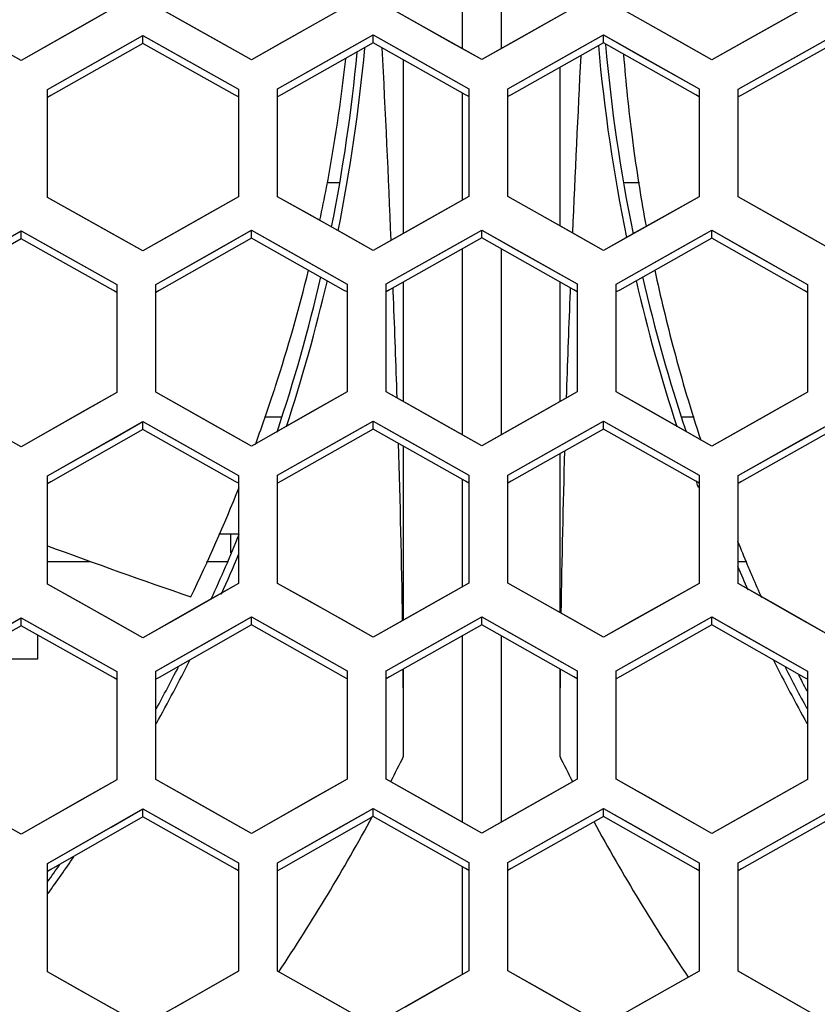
# Model space of a CAD drawing. Header units: millimetres. Extents: x 0 to 420, y 0 to 297.
# Tile 29 of 139: x 117.72 to 121.8, y 103.66 to 108.71. Entities that reach past the tile are written whole.
import ezdxf

# ---------------------------------------------------------------- set-up
doc = ezdxf.new("R2010")
doc.units = ezdxf.units.MM
doc.header["$LTSCALE"] = 23.1
doc.linetypes.add('DASHED', pattern=[0.2, 0.1, -0.1])
doc.layers.get('0').update_dxf_attribs({"linetype": 'CONTINUOUS'})
doc.layers.add('DIM_PILOTEES', color=7, linetype='CONTINUOUS')
doc.layers.add('LAY0001', color=7, linetype='CONTINUOUS')
doc.styles.get("Standard").update_dxf_attribs({"font": 'txt', "width": 0.7})
doc.dimstyles.new('DIMSTYLE_7', dxfattribs={"dimtxt": 2.5, "dimasz": 3.5, "dimexe": 2, "dimexo": 0, "dimtad": 1, "dimdsep": 46, "dimtxsty": 'Standard', "dimblk": '_FILLED', "dimblk1": '_FILLED', "dimblk2": '_FILLED', "dimcen": 0.09, "dimazin": 2, "dimtp": 0.3, "dimtm": 0.3, "dimtfac": 1, "dimtmove": 0, "dimatfit": 2, "dimldrblk": '_FILLED', "dimfxl": 0, "dimtolj": 1, "dimarcsym": 0})

# ---------------------------------------------------------------- blocks, each defined once
blk = doc.blocks.new('_FILLED')
at = {"color": 0, "linetype": 'ByBlock'}
blk.add_solid([(0, 0), (-1, 0.1429), (-1, -0.1429)], dxfattribs=at)
blk = doc.blocks.new('*D14')
at = {"layer": 'DIM_PILOTEES', "color": 2, "linetype": 'Continuous'}
for p, q in [((120.1827, 77.6871), (177.0028, 120.8628)), ((161.5321, 109.1071), (120.1827, 77.6871)), ((78.8334, 46.267), (120.1827, 77.6871))]:
    blk.add_line(p, q, dxfattribs=at)
at = {"layer": 'DIM_PILOTEES', "color": 2, "linetype": 'Continuous', "xscale": 3.5, "yscale": 3.5, "zscale": 3.5}
for p, rotation in [((161.5321, 109.1071), 37.2300217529), ((78.8334, 46.267), 217.2300217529)]:
    blk.add_blockref('_FILLED', p, dxfattribs=dict(at, rotation=rotation))
at = {"layer": 'DIM_PILOTEES', "color": 2, "linetype": 'Continuous', "insert": (166.7709, 117.0127), "char_height": 2.5, "width": 15.714286, "attachment_point": 1, "rotation": 37.23, "line_spacing_factor": 0.9}
blk.add_mtext('{\\ftxt;\\W0.0001;\\H0.0001;\\~}{\\ftxt;\\W0.7857142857;\\H2.5; }{\\ftxt;\\W0.0001;\\H0.0001;\\~}{\\ftxt;\\W0.0001;\\H0.0001;\\~}{\\ftxt;\\W1.3333333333;\\H2.5; }{\\ftxt;\\W0.0001;\\H0.0001;\\~}{\\ftxt;\\W0.0001;\\H0.0001;\\~}{\\ftxt;\\W2.0714285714;\\H2.5; }{\\ftxt;\\W0.0001;\\H0.0001;\\~}', dxfattribs=at)

msp = doc.modelspace()

# ---------------------------------------------------------------- linework, layer by layer
at = {"color": 7, "linetype": 'Continuous'}
for p, q in [((119.9837, 109.5115), (119.9837, 108.5619)), ((120.1837, 109.5115), (120.1837, 108.5619)), ((118.7408, 108.5957), (118.4137, 108.779)), ((119.3937, 108.781), (119.0666, 108.5964)), ((119.9208, 108.5973), (119.5937, 108.7812)), ((120.5737, 108.7812), (120.2466, 108.5973)), ((121.1008, 108.5964), (120.7737, 108.781)), ((121.7537, 108.779), (121.4266, 108.5957)), ((117.7237, 108.5007), (117.2337, 108.7743)), ((118.2137, 108.7784), (117.8866, 108.5931)), ((118.1843, 108.5365), (118.348, 108.6292)), ((118.348, 108.5887), (118.348, 108.6292)), ((118.348, 108.6292), (118.5118, 108.5375)), ((119.3643, 108.5393), (119.528, 108.6316)), ((119.528, 108.5911), (119.528, 108.6316)), ((119.528, 108.6316), (119.6918, 108.5396)), ((120.5442, 108.5395), (120.708, 108.6316)), ((120.708, 108.591), (120.708, 108.6316)), ((120.708, 108.6316), (120.8718, 108.5392)), ((121.7242, 108.5373), (121.888, 108.629)), ((117.8866, 108.5931), (117.7237, 108.5007)), ((118.348, 108.5887), (117.8754, 108.3209)), ((118.8207, 108.3238), (118.348, 108.5887)), ((118.9037, 108.5044), (118.7408, 108.5957)), ((119.0666, 108.5964), (118.9037, 108.5044)), ((119.528, 108.5911), (119.0554, 108.3243)), ((120.0007, 108.3252), (119.528, 108.5911)), ((120.0837, 108.5056), (119.9208, 108.5973)), ((120.2466, 108.5973), (120.0837, 108.5056)), ((120.708, 108.591), (120.2353, 108.3252)), ((121.1806, 108.3242), (120.708, 108.591)), ((121.2637, 108.5044), (121.1008, 108.5964)), ((121.4266, 108.5957), (121.2637, 108.5044)), ((121.888, 108.5885), (121.4153, 108.3236)), ((117.858, 108.3516), (118.1843, 108.5365)), ((118.5118, 108.5375), (118.838, 108.3546)), ((119.038, 108.3551), (119.3643, 108.5393)), ((119.6918, 108.5396), (120.018, 108.356)), ((120.218, 108.356), (120.5442, 108.5395)), ((120.8718, 108.5392), (121.198, 108.3549)), ((121.398, 108.3545), (121.7242, 108.5373)), ((119.6837, 107.6154), (119.6837, 108.5036)), ((120.4837, 108.4649), (120.4837, 107.654)), ((117.858, 107.7995), (117.858, 108.3516)), ((118.838, 108.3546), (118.838, 107.8025)), ((119.038, 107.803), (119.038, 108.3551)), ((119.9837, 108.3348), (119.9837, 107.7846)), ((120.018, 108.3155), (120.0007, 108.3252)), ((120.018, 108.3155), (120.0007, 108.3252)), ((120.018, 108.356), (120.018, 107.8039)), ((120.218, 107.8039), (120.218, 108.356)), ((120.2353, 108.3252), (120.218, 108.3155)), ((120.2353, 108.3252), (120.218, 108.3155)), ((121.198, 108.3549), (121.198, 107.8028)), ((121.398, 107.8024), (121.398, 108.3545)), ((117.8754, 108.3209), (117.858, 108.311)), ((118.838, 108.3141), (118.8207, 108.3238)), ((118.838, 108.3141), (118.8207, 108.3238)), ((119.0554, 108.3243), (119.038, 108.3145)), ((119.0554, 108.3243), (119.038, 108.3145)), ((121.198, 108.3144), (121.1806, 108.3242)), ((121.198, 108.3144), (121.1806, 108.3242)), ((121.4153, 108.3236), (121.398, 108.3139)), ((121.4153, 108.3236), (121.398, 108.3139)), ((119.3542, 107.8744), (119.2918, 107.8744)), ((120.893, 107.8744), (120.8149, 107.8744)), ((118.1851, 107.6163), (117.858, 107.7995)), ((118.838, 107.8025), (118.5109, 107.6174)), ((119.3651, 107.6191), (119.038, 107.803)), ((120.018, 107.8039), (119.6909, 107.6195)), ((120.5451, 107.6194), (120.218, 107.8039)), ((121.198, 107.8028), (120.8709, 107.619)), ((121.7251, 107.6172), (121.398, 107.8024)), ((117.56, 107.5341), (117.7237, 107.6272)), ((117.7237, 107.5866), (117.7237, 107.6272)), ((117.7237, 107.6272), (117.8875, 107.5355)), ((118.74, 107.5383), (118.9037, 107.631)), ((118.9037, 107.5904), (118.9037, 107.631)), ((118.9037, 107.631), (119.0675, 107.539)), ((119.528, 107.5275), (119.3651, 107.6191)), ((119.6909, 107.6195), (119.528, 107.5275)), ((119.92, 107.5399), (120.0837, 107.6322)), ((120.0837, 107.5916), (120.0837, 107.6322)), ((120.0837, 107.6322), (120.2475, 107.5399)), ((120.708, 107.5274), (120.5451, 107.6194)), ((120.8709, 107.619), (120.708, 107.5274)), ((121.1, 107.539), (121.2637, 107.631)), ((121.2637, 107.5904), (121.2637, 107.631)), ((121.2637, 107.631), (121.4275, 107.5383)), ((117.7237, 107.5866), (117.2512, 107.3178)), ((118.1964, 107.3218), (117.7237, 107.5866)), ((118.348, 107.525), (118.1851, 107.6163)), ((118.5109, 107.6174), (118.348, 107.525)), ((118.9037, 107.5904), (118.4311, 107.3227)), ((119.3764, 107.3247), (118.9037, 107.5904)), ((120.0837, 107.5916), (119.6111, 107.3249)), ((120.5563, 107.3249), (120.0837, 107.5916)), ((121.2637, 107.5904), (120.7911, 107.3247)), ((121.7363, 107.3227), (121.2637, 107.5904)), ((121.888, 107.5248), (121.7251, 107.6172)), ((117.8875, 107.5355), (118.2137, 107.3528)), ((118.4137, 107.3534), (118.74, 107.5383)), ((119.0675, 107.539), (119.3937, 107.3555)), ((119.5937, 107.3557), (119.92, 107.5399)), ((119.9837, 107.5352), (119.9837, 106.5829)), ((120.1837, 107.5352), (120.1837, 106.5829)), ((120.2475, 107.5399), (120.5737, 107.3557)), ((120.7737, 107.3555), (121.1, 107.539)), ((121.4275, 107.5383), (121.7537, 107.3534)), ((119.6837, 106.7521), (119.6837, 107.3659)), ((120.4837, 107.3659), (120.4837, 106.7521)), ((118.2137, 107.3121), (118.1964, 107.3218)), ((118.2137, 107.3528), (118.2137, 106.7998)), ((118.4137, 106.8005), (118.4137, 107.3534)), ((118.4311, 107.3227), (118.4137, 107.3128)), ((118.4311, 107.3227), (118.4137, 107.3128)), ((119.3937, 107.3149), (119.3764, 107.3247)), ((119.3937, 107.3149), (119.3764, 107.3247)), ((119.3937, 107.3555), (119.3937, 106.8026)), ((119.5937, 106.8028), (119.5937, 107.3557)), ((119.6111, 107.3249), (119.5937, 107.3151)), ((119.6303, 107.3165), (119.6296, 107.3354)), ((119.6306, 107.3172), (119.6299, 107.336)), ((120.5375, 107.336), (120.5368, 107.3172)), ((120.5379, 107.3354), (120.5372, 107.3165)), ((120.5737, 107.3151), (120.5563, 107.3249)), ((120.5737, 107.3151), (120.5563, 107.3249)), ((120.5737, 107.3557), (120.5737, 106.8028)), ((120.7737, 106.8026), (120.7737, 107.3555)), ((120.7911, 107.3247), (120.7737, 107.3149)), ((120.7911, 107.3247), (120.7737, 107.3149)), ((121.7537, 107.3128), (121.7363, 107.3227)), ((121.7537, 107.3534), (121.7537, 106.8005)), ((118.2137, 106.7998), (117.8867, 106.614)), ((118.7408, 106.6168), (118.4137, 106.8005)), ((119.3937, 106.8026), (119.0667, 106.6175)), ((119.9208, 106.6184), (119.5937, 106.8028)), ((119.6505, 106.7716), (119.6494, 106.805)), ((120.5737, 106.8028), (120.2466, 106.6184)), ((120.5181, 106.805), (120.517, 106.7716)), ((121.1008, 106.6175), (120.7737, 106.8026)), ((121.7537, 106.8005), (121.4266, 106.6168)), ((118.9709, 106.6744), (119.0589, 106.6744)), ((121.1097, 106.6744), (121.1732, 106.6744)), ((117.7237, 106.5213), (117.5608, 106.6125)), ((117.8867, 106.614), (117.7237, 106.5213)), ((118.348, 106.6096), (117.8755, 106.3411)), ((118.1843, 106.5573), (118.348, 106.6503)), ((118.348, 106.6096), (118.348, 106.6503)), ((118.348, 106.6503), (118.5118, 106.5583)), ((118.8206, 106.3441), (118.348, 106.6096)), ((118.9037, 106.5252), (118.7408, 106.6168)), ((119.0667, 106.6175), (118.9037, 106.5252)), ((119.528, 106.6121), (119.0555, 106.3446)), ((119.3643, 106.5602), (119.528, 106.6528)), ((119.528, 106.6121), (119.528, 106.6528)), ((119.528, 106.6528), (119.6918, 106.5605)), ((120.0006, 106.3456), (119.528, 106.6121)), ((120.0837, 106.5265), (119.9208, 106.6184)), ((120.2466, 106.6184), (120.0837, 106.5265)), ((120.708, 106.6121), (120.2354, 106.3456)), ((120.5442, 106.5604), (120.708, 106.6527)), ((120.708, 106.6121), (120.708, 106.6527)), ((120.708, 106.6527), (120.8717, 106.5601)), ((121.1806, 106.3445), (120.708, 106.6121)), ((121.2637, 106.5252), (121.1008, 106.6175)), ((121.4266, 106.6168), (121.2637, 106.5252)), ((121.888, 106.6094), (121.4154, 106.3439)), ((121.7242, 106.5581), (121.888, 106.6501)), ((119.038, 106.3754), (119.3643, 106.5602)), ((119.6918, 106.5605), (120.018, 106.3764)), ((120.218, 106.3764), (120.5442, 106.5604)), ((120.8717, 106.5601), (121.198, 106.3753)), ((117.858, 106.3718), (118.1843, 106.5573)), ((118.5118, 106.5583), (118.838, 106.375)), ((119.6837, 105.6336), (119.6837, 106.5244)), ((121.398, 106.3748), (121.7242, 106.5581)), ((120.4837, 106.4856), (120.4837, 105.6724)), ((117.858, 105.8181), (117.858, 106.3718)), ((118.838, 106.375), (118.838, 105.8213)), ((119.038, 105.8217), (119.038, 106.3754)), ((120.018, 106.3764), (120.018, 105.8227)), ((120.218, 105.8227), (120.218, 106.3764)), ((121.198, 106.3753), (121.198, 105.8216)), ((121.398, 105.8211), (121.398, 106.3748)), ((117.8755, 106.3411), (117.858, 106.3311)), ((118.838, 106.3343), (118.8206, 106.3441)), ((119.0555, 106.3446), (119.038, 106.3347)), ((119.0555, 106.3446), (119.038, 106.3347)), ((119.9837, 106.3551), (119.9837, 105.8034)), ((120.018, 106.3357), (120.0006, 106.3456)), ((120.018, 106.3357), (120.0006, 106.3456)), ((120.2354, 106.3456), (120.218, 106.3357)), ((120.2354, 106.3455), (120.218, 106.3357)), ((121.198, 106.3346), (121.1806, 106.3445)), ((121.198, 106.3346), (121.1806, 106.3445)), ((121.4154, 106.3439), (121.398, 106.3341)), ((118.1851, 105.6344), (117.858, 105.8181)), ((118.838, 105.8213), (118.511, 105.6355)), ((119.3651, 105.6374), (119.038, 105.8217)), ((120.018, 105.8227), (119.6909, 105.6377)), ((120.5451, 105.6377), (120.218, 105.8227)), ((121.198, 105.8216), (120.8709, 105.6373)), ((121.7251, 105.6353), (121.398, 105.8211)), ((119.92, 105.5579), (120.0837, 105.6505)), ((120.0837, 105.6098), (120.0837, 105.6505)), ((120.0837, 105.6505), (120.2474, 105.5579)), ((117.7237, 105.6045), (117.2513, 105.335)), ((117.56, 105.5519), (117.7237, 105.6452)), ((117.7237, 105.6045), (117.7237, 105.6452)), ((117.7237, 105.6452), (117.8875, 105.5534)), ((118.1963, 105.3392), (117.7237, 105.6045)), ((118.348, 105.5429), (118.1851, 105.6344)), ((118.511, 105.6355), (118.348, 105.5429)), ((118.9037, 105.6085), (118.4312, 105.34)), ((118.74, 105.5562), (118.9037, 105.6492)), ((118.9037, 105.6085), (118.9037, 105.6492)), ((118.9037, 105.6492), (119.0675, 105.557)), ((119.3763, 105.3421), (118.9037, 105.6085)), ((119.528, 105.5455), (119.3651, 105.6374)), ((119.6909, 105.6377), (119.528, 105.5455)), ((120.0837, 105.6098), (119.6112, 105.3424)), ((120.5562, 105.3424), (120.0837, 105.6098)), ((120.708, 105.5454), (120.5451, 105.6377)), ((120.8709, 105.6373), (120.708, 105.5454)), ((121.2637, 105.6085), (120.7912, 105.3421)), ((121.1, 105.557), (121.2637, 105.6492)), ((121.2637, 105.6085), (121.2637, 105.6492)), ((121.2637, 105.6492), (121.4274, 105.5562)), ((121.7362, 105.34), (121.2637, 105.6085)), ((121.888, 105.5427), (121.7251, 105.6353)), ((117.8875, 105.5534), (118.2137, 105.3701)), ((118.4137, 105.3708), (118.74, 105.5562)), ((119.0675, 105.557), (119.3937, 105.373)), ((119.5937, 105.3732), (119.92, 105.5579)), ((119.9837, 105.5533), (119.9837, 104.5982)), ((120.1837, 105.5533), (120.1837, 104.5982)), ((120.2474, 105.5579), (120.5737, 105.3732)), ((120.7737, 105.373), (121.1, 105.557)), ((121.4274, 105.5562), (121.7537, 105.3708)), ((118.2137, 105.3701), (118.2137, 104.8156)), ((118.4137, 104.8163), (118.4137, 105.3708)), ((119.3937, 105.373), (119.3937, 104.8185)), ((119.5937, 104.8188), (119.5937, 105.3732)), ((119.6837, 104.9358), (119.6837, 105.3835)), ((120.4837, 105.3835), (120.4837, 104.9358)), ((120.5737, 105.3732), (120.5737, 104.8188)), ((120.7737, 104.8185), (120.7737, 105.373)), ((121.7069, 105.3533), (121.7099, 105.3475)), ((121.7101, 105.3548), (121.7132, 105.3491)), ((121.7537, 105.3708), (121.7537, 104.8163)), ((118.2137, 105.3294), (118.1963, 105.3392)), ((118.2137, 105.3294), (118.1963, 105.3392)), ((118.4312, 105.34), (118.4137, 105.3301)), ((118.4312, 105.34), (118.4137, 105.3301)), ((119.3937, 105.3323), (119.3763, 105.3421)), ((119.6112, 105.3424), (119.5937, 105.3325)), ((119.6112, 105.3424), (119.5937, 105.3325)), ((120.5737, 105.3325), (120.5562, 105.3424)), ((120.5737, 105.3325), (120.5562, 105.3424)), ((120.7912, 105.3421), (120.7737, 105.3323)), ((120.7912, 105.3421), (120.7737, 105.3323)), ((121.7537, 105.3301), (121.7362, 105.34)), ((121.7537, 105.3301), (121.7362, 105.34)), ((118.2137, 104.8156), (117.8867, 104.6292)), ((118.7408, 104.6321), (118.4137, 104.8163)), ((119.3937, 104.8185), (119.0667, 104.6328)), ((119.9208, 104.6338), (119.5937, 104.8188)), ((120.5737, 104.8188), (120.2466, 104.6338)), ((121.1008, 104.6328), (120.7737, 104.8185)), ((121.7537, 104.8163), (121.4266, 104.6321)), ((118.1843, 104.5724), (118.348, 104.6657)), ((118.348, 104.6249), (118.348, 104.6657)), ((118.348, 104.6657), (118.5118, 104.5735)), ((119.3643, 104.5754), (119.528, 104.6683)), ((119.528, 104.6275), (119.528, 104.6683)), ((119.528, 104.6683), (119.6918, 104.5757)), ((120.5443, 104.5757), (120.708, 104.6682)), ((120.708, 104.6274), (120.708, 104.6682)), ((120.708, 104.6682), (120.8717, 104.5753)), ((121.7243, 104.5732), (121.888, 104.6654)), ((117.7237, 104.5362), (117.5608, 104.6277)), ((117.8867, 104.6292), (117.7237, 104.5362)), ((118.348, 104.6249), (117.8756, 104.3555)), ((118.8206, 104.3586), (118.348, 104.6249)), ((118.9037, 104.5402), (118.7408, 104.6321)), ((119.0667, 104.6328), (118.9037, 104.5402)), ((119.528, 104.6275), (119.0555, 104.3592)), ((120.0005, 104.3602), (119.528, 104.6275)), ((120.0837, 104.5416), (119.9208, 104.6338)), ((120.2466, 104.6338), (120.0837, 104.5416)), ((120.708, 104.6274), (120.2355, 104.3602)), ((121.1805, 104.3591), (120.708, 104.6274)), ((121.2637, 104.5402), (121.1008, 104.6328)), ((121.4266, 104.6321), (121.2637, 104.5402)), ((121.888, 104.6246), (121.4155, 104.3585)), ((117.858, 104.3863), (118.1843, 104.5724)), ((118.5118, 104.5735), (118.838, 104.3896)), ((119.038, 104.39), (119.3643, 104.5754)), ((119.6918, 104.5757), (120.018, 104.3911)), ((120.218, 104.3911), (120.5443, 104.5757)), ((120.8717, 104.5753), (121.198, 104.3899)), ((121.398, 104.3894), (121.7243, 104.5732)), ((118.838, 104.3896), (118.838, 103.8343)), ((119.038, 103.8348), (119.038, 104.39)), ((120.018, 104.3911), (120.018, 103.8358)), ((120.218, 103.8358), (120.218, 104.3911)), ((121.198, 104.3899), (121.198, 103.8346)), ((121.398, 103.8341), (121.398, 104.3894)), ((117.858, 103.831), (117.858, 104.3863)), ((117.8756, 104.3555), (117.858, 104.3455)), ((117.8756, 104.3555), (117.858, 104.3455)), ((118.838, 104.3488), (118.8206, 104.3586)), ((118.838, 104.3488), (118.8206, 104.3586)), ((119.0555, 104.3592), (119.038, 104.3492)), ((119.0555, 104.3592), (119.038, 104.3492)), ((119.9837, 104.3697), (119.9837, 103.8164)), ((120.018, 104.3503), (120.0005, 104.3602)), ((120.018, 104.3503), (120.0005, 104.3602)), ((120.2355, 104.3602), (120.218, 104.3503)), ((120.2355, 104.3602), (120.218, 104.3503)), ((121.198, 104.3491), (121.1805, 104.3591)), ((121.198, 104.3491), (121.1805, 104.3591)), ((121.4155, 104.3585), (121.398, 104.3486)), ((121.4155, 104.3585), (121.398, 104.3486)), ((118.838, 103.8343), (118.511, 103.648)), ((119.3651, 103.6499), (119.038, 103.8348)), ((120.018, 103.8358), (119.691, 103.6503)), ((120.5451, 103.6502), (120.218, 103.8358)), ((121.198, 103.8346), (120.8709, 103.6498)), ((121.7251, 103.6478), (121.398, 103.8341)), ((118.1851, 103.6469), (117.858, 103.831))]:
    msp.add_line(p, q, dxfattribs=at)
at = {"color": 3, "linetype": 'Continuous'}
for p, q in [((118.838, 106.0744), (118.736, 106.0744)), ((118.7976, 105.9785), (118.7976, 106.0744)), ((117.858, 105.9344), (118.0773, 105.9344)), ((118.6738, 105.9344), (118.7791, 105.9344)), ((121.398, 105.9344), (121.4394, 105.9344)), ((117.8091, 105.4344), (117.8088, 105.5568)), ((117.4255, 105.4344), (117.8091, 105.4344))]:
    msp.add_line(p, q, dxfattribs=at)
at = {"color": 2, "linetype": 'DASHED'}
msp.add_circle((120.1827, 77.6871), 51.9325, dxfattribs=at)
at = {"color": 7, "linetype": 'Continuous'}
for centre, radius, start, end in [((129.3837, 109.3544), 8.7367, 185.09736, 191.62182), ((129.3837, 109.3544), 8.7, 185.08989, 191.54465), ((110.7837, 109.3544), 8.7, 348.69118, 354.6419), ((110.7837, 109.3544), 8.7367, 348.60839, 354.80703), ((-3.095, 102.3712), 122.8254, 2.430441, 2.890599), ((129.2284, 109.1895), 8.4436, 184.47577, 187.35105), ((110.9955, 109.4348), 8.443, 349.18434, 353.70872), ((252.8399, 101.9231), 132.4133, 177.141905, 177.535229), ((129.2256, 109.1892), 8.4408, 187.35136, 187.75971), ((129.2261, 109.1893), 8.4413, 187.75988, 190.49895), ((110.9986, 109.4344), 8.44, 348.02177, 349.18345), ((110.9959, 109.4352), 8.4428, 342.04609, 346.24083), ((129.2258, 109.1894), 8.441, 192.05082, 194.89753), ((110.7837, 109.3544), 8.7, 341.52101, 346.9609), ((110.7837, 109.3544), 8.7367, 341.7943, 346.89289), ((129.3837, 109.3544), 8.7367, 193.10711, 198.2057), ((129.3837, 109.3544), 8.7, 193.03682, 198.46126), ((35.9457, 104.0008), 83.7506, 1.918788, 2.26941), ((204.2218, 104.0008), 83.7506, 177.73059, 178.081212), ((129.2263, 109.1896), 8.4415, 194.89808, 198.18254), ((110.9978, 109.4347), 8.4408, 341.63708, 342.04543), ((110.9966, 109.4351), 8.4421, 339.88908, 341.637), ((59.9034, 104.7308), 59.7817, 0.862435, 1.734084), ((182.8076, 104.6715), 62.3259, 178.318475, 179.082862), ((110.9867, 109.4391), 8.4528, 334.13978, 338.29354), ((129.3837, 109.3544), 8.7367, 200.19361, 200.37577), ((110.7837, 109.3544), 8.7, 335.46524, 337.84297), ((130.1913, 139.4193), 35.6089, 249.73549, 250.99106), ((129.2239, 109.1888), 8.439, 201.92805, 202.80959), ((110.7837, 109.3544), 8.7367, 335.75582, 337.22437), ((129.3837, 109.3544), 8.7, 203.32566, 204.19784), ((129.2237, 109.1887), 8.4387, 202.8096, 203.27272), ((129.2235, 109.1887), 8.4386, 203.27273, 204.05988), ((110.7837, 109.3544), 8.7367, 330.88802, 333.28758), ((129.3837, 109.3544), 8.7367, 206.71242, 209.11198), ((110.7837, 109.3544), 8.7, 331.31214, 332.91092), ((74.8204, 104.9303), 44.8633, 0.00711, 0.57716), ((165.347, 104.9303), 44.8633, 179.42284, 179.99289), ((129.3837, 109.3544), 8.7, 207.09293, 208.66876), ((129.2225, 109.1882), 8.4374, 207.07726, 207.32124), ((129.2224, 109.1881), 8.4374, 207.32124, 207.66129), ((110.7837, 109.3544), 9.9365, 332.75537, 333.59701), ((129.3837, 109.3544), 9.9365, 206.40299, 207.2435), ((110.7837, 109.3544), 9.9365, 326.22977, 331.60372), ((129.3837, 109.3544), 9.9365, 208.58107, 213.96301), ((110.7837, 109.3544), 8.7367, 324.11056, 325.61257), ((110.7837, 109.3544), 8.7, 324.42136, 325.1341)]:
    msp.add_arc(centre, radius, start, end, dxfattribs=at)
at = {"layer": 'LAY0001', "color": 7, "linetype": 'Continuous'}
for p, q in [((118.5775, 108.6873), (118.4137, 108.779)), ((119.3937, 108.781), (119.23, 108.6886)), ((119.7575, 108.6892), (119.5937, 108.7812)), ((120.5737, 108.7812), (120.4099, 108.6892)), ((120.9375, 108.6886), (120.7737, 108.781)), ((121.7537, 108.779), (121.5899, 108.6873)), ((118.2137, 108.7784), (118.05, 108.6856)), ((118.05, 108.6856), (117.7237, 108.5007)), ((118.9037, 108.5044), (118.5775, 108.6873)), ((119.23, 108.6886), (118.9037, 108.5044)), ((120.0837, 108.5056), (119.7575, 108.6892)), ((120.4099, 108.6892), (120.0837, 108.5056)), ((121.2637, 108.5044), (120.9375, 108.6886)), ((121.5899, 108.6873), (121.2637, 108.5044)), ((117.858, 108.3516), (118.348, 108.6292)), ((118.348, 108.6292), (118.838, 108.3546)), ((119.038, 108.3551), (119.528, 108.6316)), ((119.528, 108.6316), (120.018, 108.356)), ((120.218, 108.356), (120.708, 108.6316)), ((120.708, 108.6316), (121.198, 108.3549)), ((121.398, 108.3545), (121.888, 108.629)), ((117.7237, 108.5007), (117.5608, 108.5917)), ((117.858, 107.7995), (117.858, 108.3516)), ((118.838, 108.3546), (118.838, 107.8025)), ((119.038, 107.803), (119.038, 108.3551)), ((120.018, 108.356), (120.018, 107.8039)), ((120.218, 107.8039), (120.218, 108.356)), ((121.198, 108.3549), (121.198, 107.8028)), ((121.398, 107.8024), (121.398, 108.3545)), ((118.0218, 107.7078), (117.858, 107.7995)), ((118.838, 107.8025), (118.6743, 107.7099)), ((119.2018, 107.7109), (119.038, 107.803)), ((120.018, 107.8039), (119.8543, 107.7116)), ((120.3818, 107.7116), (120.218, 107.8039)), ((121.198, 107.8028), (121.0342, 107.7108)), ((121.5617, 107.7097), (121.398, 107.8024)), ((118.348, 107.525), (118.0218, 107.7078)), ((118.6743, 107.7099), (118.348, 107.525)), ((119.528, 107.5275), (119.2018, 107.7109)), ((119.8543, 107.7116), (119.528, 107.5275)), ((120.708, 107.5274), (120.3818, 107.7116)), ((121.0342, 107.7108), (120.708, 107.5274)), ((121.888, 107.5248), (121.5617, 107.7097)), ((117.2337, 107.3485), (117.7237, 107.6272)), ((117.7237, 107.6272), (118.2137, 107.3528)), ((118.4137, 107.3534), (118.9037, 107.631)), ((118.9037, 107.631), (119.3937, 107.3555)), ((119.5937, 107.3557), (120.0837, 107.6322)), ((120.0837, 107.6322), (120.5737, 107.3557)), ((120.7737, 107.3555), (121.2637, 107.631)), ((121.2637, 107.631), (121.7537, 107.3534)), ((118.2137, 107.3528), (118.2137, 106.7998)), ((118.4137, 106.8005), (118.4137, 107.3534)), ((119.3937, 107.3555), (119.3937, 106.8026)), ((119.5937, 106.8028), (119.5937, 107.3557)), ((120.5737, 107.3557), (120.5737, 106.8028)), ((120.7737, 106.8026), (120.7737, 107.3555)), ((121.7537, 107.3534), (121.7537, 106.8005)), ((118.2137, 106.7998), (118.05, 106.7068)), ((118.5775, 106.7085), (118.4137, 106.8005)), ((119.3937, 106.8026), (119.23, 106.71)), ((119.7575, 106.7105), (119.5937, 106.8028)), ((120.5737, 106.8028), (120.41, 106.7105)), ((120.9375, 106.71), (120.7737, 106.8026)), ((121.7537, 106.8005), (121.59, 106.7085)), ((119.23, 106.71), (118.9037, 106.5252)), ((120.0837, 106.5265), (119.7575, 106.7105)), ((120.41, 106.7105), (120.0837, 106.5265)), ((121.2637, 106.5252), (120.9375, 106.71)), ((117.7237, 106.5213), (117.3975, 106.704)), ((118.05, 106.7068), (117.7237, 106.5213)), ((118.9037, 106.5252), (118.5775, 106.7085)), ((121.59, 106.7085), (121.2637, 106.5252)), ((117.858, 106.3718), (118.348, 106.6503)), ((118.348, 106.6503), (118.838, 106.375)), ((119.038, 106.3754), (119.528, 106.6528)), ((119.528, 106.6528), (120.018, 106.3764)), ((120.218, 106.3764), (120.708, 106.6527)), ((120.708, 106.6527), (121.198, 106.3753)), ((121.398, 106.3748), (121.888, 106.6501)), ((117.858, 105.8181), (117.858, 106.3718)), ((118.838, 106.375), (118.838, 105.8213)), ((119.038, 105.8217), (119.038, 106.3754)), ((120.018, 106.3764), (120.018, 105.8227)), ((120.218, 105.8227), (120.218, 106.3764)), ((121.198, 106.3753), (121.198, 105.8216)), ((121.398, 105.8211), (121.398, 106.3748)), ((118.0218, 105.7262), (117.858, 105.8181)), ((118.838, 105.8213), (118.6743, 105.7283)), ((119.2018, 105.7295), (119.038, 105.8217)), ((120.018, 105.8227), (119.8543, 105.7302)), ((120.3817, 105.7301), (120.218, 105.8227)), ((121.198, 105.8216), (121.0343, 105.7293)), ((121.5617, 105.7281), (121.398, 105.8211)), ((118.348, 105.5429), (118.0218, 105.7262)), ((118.6743, 105.7283), (118.348, 105.5429)), ((119.528, 105.5455), (119.2018, 105.7295)), ((119.8543, 105.7302), (119.528, 105.5455)), ((120.708, 105.5454), (120.3817, 105.7301)), ((121.0343, 105.7293), (120.708, 105.5454)), ((121.888, 105.5427), (121.5617, 105.7281)), ((119.5937, 105.3732), (120.0837, 105.6505)), ((120.0837, 105.6505), (120.5737, 105.3732)), ((117.2337, 105.3657), (117.7237, 105.6452)), ((117.7237, 105.6452), (118.2137, 105.3701)), ((118.4137, 105.3708), (118.9037, 105.6492)), ((118.9037, 105.6492), (119.3937, 105.373)), ((120.7737, 105.373), (121.2637, 105.6492)), ((121.2637, 105.6492), (121.7537, 105.3708)), ((118.2137, 105.3701), (118.2137, 104.8156)), ((118.4137, 104.8163), (118.4137, 105.3708)), ((119.3937, 105.373), (119.3937, 104.8185)), ((119.5937, 104.8188), (119.5937, 105.3732)), ((120.5737, 105.3732), (120.5737, 104.8188)), ((120.7737, 104.8185), (120.7737, 105.373)), ((121.7537, 105.3708), (121.7537, 104.8163)), ((118.2137, 104.8156), (118.05, 104.7223)), ((118.5775, 104.7241), (118.4137, 104.8163)), ((119.3937, 104.8185), (119.23, 104.7256)), ((119.7575, 104.7262), (119.5937, 104.8188)), ((120.5737, 104.8188), (120.41, 104.7262)), ((120.9374, 104.7256), (120.7737, 104.8185)), ((121.7537, 104.8163), (121.59, 104.7241)), ((117.7237, 104.5362), (117.3975, 104.7193)), ((118.05, 104.7223), (117.7237, 104.5362)), ((118.9037, 104.5402), (118.5775, 104.7241)), ((119.23, 104.7256), (118.9037, 104.5402)), ((120.0837, 104.5416), (119.7575, 104.7262)), ((120.41, 104.7262), (120.0837, 104.5416)), ((121.2637, 104.5402), (120.9374, 104.7256)), ((121.59, 104.7241), (121.2637, 104.5402)), ((117.858, 104.3863), (118.348, 104.6657)), ((118.348, 104.6657), (118.838, 104.3896)), ((119.038, 104.39), (119.528, 104.6683)), ((119.528, 104.6683), (120.018, 104.3911)), ((120.218, 104.3911), (120.708, 104.6682)), ((120.708, 104.6682), (121.198, 104.3899)), ((121.398, 104.3894), (121.888, 104.6654)), ((118.838, 104.3896), (118.838, 103.8343)), ((119.038, 103.8348), (119.038, 104.39)), ((120.018, 104.3911), (120.018, 103.8358)), ((120.218, 103.8358), (120.218, 104.3911)), ((121.198, 104.3899), (121.198, 103.8346)), ((121.398, 103.8341), (121.398, 104.3894)), ((117.858, 103.831), (117.858, 104.3863)), ((118.838, 103.8343), (118.6743, 103.7411)), ((119.2017, 103.7423), (119.038, 103.8348)), ((120.018, 103.8358), (119.8543, 103.743)), ((120.3817, 103.743), (120.218, 103.8358)), ((121.198, 103.8346), (121.0343, 103.7421)), ((121.5617, 103.7409), (121.398, 103.8341)), ((118.0218, 103.7388), (117.858, 103.831)), ((118.348, 103.5551), (118.0218, 103.7388)), ((118.6743, 103.7411), (118.348, 103.5551)), ((119.528, 103.5578), (119.2017, 103.7423)), ((119.8543, 103.743), (119.528, 103.5578)), ((120.708, 103.5577), (120.3817, 103.743)), ((121.0343, 103.7421), (120.708, 103.5577)), ((121.888, 103.5548), (121.5617, 103.7409))]:
    msp.add_line(p, q, dxfattribs=at)

# ---------------------------------------------------------------- dimensions: what is measured, and where the dimension line sits
at = {"layer": 'DIM_PILOTEES', "color": 2, "linetype": 'Continuous'}
dim = msp.add_diameter_dim_2p(p1=(161.5321, 109.1071), p2=(78.8334, 46.267), text='{\\ftxt;\\W0.0001;\\H0.0001;\\~}{\\ftxt;\\W0.7857142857;\\H2.5; }{\\ftxt;\\W0.0001;\\H0.0001;\\~}{\\ftxt;\\W0.0001;\\H0.0001;\\~}{\\ftxt;\\W1.3333333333;\\H2.5; }{\\ftxt;\\W0.0001;\\H0.0001;\\~}{\\ftxt;\\W0.0001;\\H0.0001;\\~}{\\ftxt;\\W2.0714285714;\\H2.5; }{\\ftxt;\\W0.0001;\\H0.0001;\\~}', dimstyle='DIMSTYLE_7', override={"dimpost": '<>'}, dxfattribs=at)
dim.commit()
dim.dimension.update_dxf_attribs({"geometry": '*D14', "text_midpoint": (172.5015, 118.2274), "dimtype": 163})

doc.saveas('drawing.dxf')
